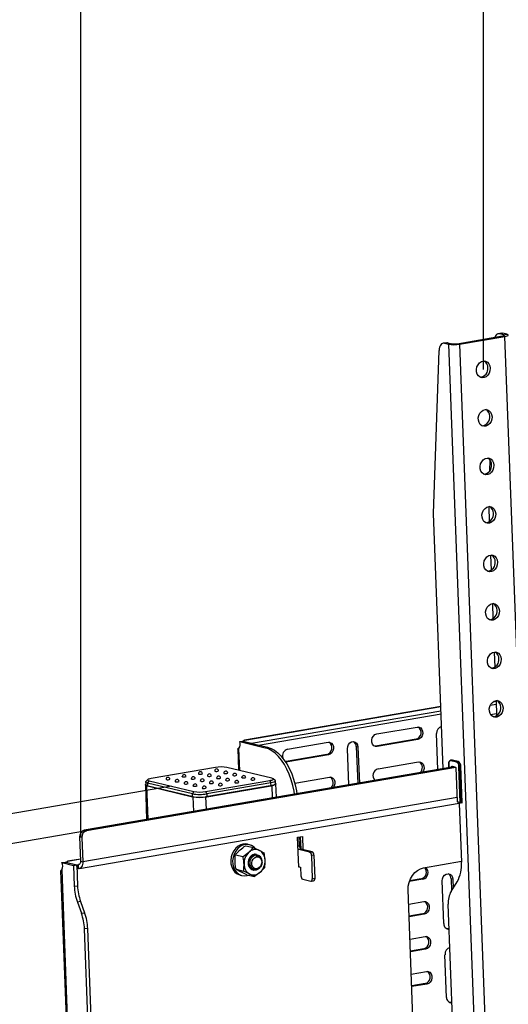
# Model space of a CAD drawing. Header units: millimetres. Extents: x -3222 to 6609, y -2907 to 878.
# Tile 6 of 25: x -2499 to -2252, y -139 to 359. Entities that reach past the tile are written whole.
import ezdxf

# ---------------------------------------------------------------- set-up
doc = ezdxf.new("R2010")
doc.units = ezdxf.units.MM

msp = doc.modelspace()

# ---------------------------------------------------------------- linework, layer by layer
for p, q in [((-2467.98, -54.64), (-2467.98, 699.66)), ((-2264.57, 181.74), (-2264.57, 582.99))]:
    msp.add_line(p, q)
at = {"color": 0, "linetype": 'Continuous', "lineweight": 25}
for p, q in [((-2255.43, 200.08), (-2257.07, 199.8)), ((-2254.77, 200.05), (-2256.4, 199.77)), ((-2254.36, 199.28), (-2256.4, 199.77)), ((-2252.72, 199.56), (-2254.77, 200.05)), ((-2254.36, 199.28), (-2252.72, 199.56)), ((-2254.36, 199.28), (-2254.34, 198.84)), ((-2283.28, 195.29), (-2284.91, 195.01)), ((-2282.61, 195.27), (-2284.25, 194.99)), ((-2284.25, 194.99), (-2282.21, 194.49)), ((-2282.61, 195.27), (-2280.57, 194.78)), ((-2280.57, 194.78), (-2282.21, 194.49)), ((-2282.21, 194.49), (-2258.91, -423.16)), ((-2277.79, 194.78), (-2254.85, 198.72)), ((-2277.79, 194.78), (-2276.64, 194.51)), ((-2276.64, 194.51), (-2253.71, 198.44)), ((-2276.64, 194.51), (-2253.34, -423.15)), ((-2254.85, 198.72), (-2253.71, 198.44)), ((-2230.41, -419.21), (-2253.71, 198.44)), ((-2289.76, 108.88), (-2286.93, 191.36)), ((-2261.33, 130.52), (-2261.15, 135.89)), ((-2261.86, 112.43), (-2261.58, 104.85)), ((-2284.89, -20), (-2289.76, 108.88)), ((-2260.94, 87.92), (-2260.65, 80.34)), ((-2260.01, 63.41), (-2259.73, 55.83)), ((-2259.09, 38.9), (-2258.8, 31.32)), ((-2286.08, 11.47), (-2385.31, -5.57)), ((-2385.14, -5.63), (-2286.08, 11.39)), ((-2261.1, 12.07), (-2258.1, 12.59)), ((-2259.66, 13.8), (-2258.15, 14.06)), ((-2258.16, 14.39), (-2257.88, 6.81)), ((-2381.67, -7.16), (-2286, 9.27)), ((-2378.25, -8.05), (-2285.94, 7.8)), ((-2260.97, 7.42), (-2257.92, 7.94)), ((-2318.48, -2.46), (-2298, 1.06)), ((-2287.51, -20.45), (-2288.19, -2.24)), ((-2387.66, -20.93), (-2388.08, -9.84)), ((-2387.65, -6.3), (-2386.42, -6.08)), ((-2387.65, -6.3), (-2374.82, -9.39)), ((-2386.42, -6.08), (-2373.59, -9.17)), ((-2386.1, -6.09), (-2381.67, -7.16)), ((-2386.1, -6.09), (-2386.1, -6.16)), ((-2381.67, -7.23), (-2381.67, -7.16)), ((-2374.82, -9.39), (-2373.59, -9.17)), ((-2363.53, -10.2), (-2343.05, -6.68)), ((-2327.92, -9.06), (-2328.78, -8.86)), ((-2328.78, -8.86), (-2328.08, -27.42)), ((-2327.92, -9.06), (-2327.23, -27.27)), ((-2319.1, -8.62), (-2319.54, -8.66)), ((-2298.62, -5.11), (-2319.1, -8.62)), ((-2318.24, -8.83), (-2319.1, -8.62)), ((-2297.76, -5.31), (-2318.24, -8.83)), ((-2297.76, -5.31), (-2298.62, -5.11)), ((-2388.6, -10.03), (-2388.2, -20.8)), ((-2343.67, -12.85), (-2364.15, -16.36)), ((-2342.81, -13.05), (-2363.29, -16.57)), ((-2342.81, -13.05), (-2343.67, -12.85)), ((-2332.55, -28.19), (-2333.24, -9.98)), ((-2279.57, -19.09), (-2466.2, -51.14)), ((-2278.53, -19.38), (-2465.06, -51.42)), ((-2399.97, -19.38), (-2432.41, -24.95)), ((-2371.46, -24.83), (-2394.13, -19.37)), ((-2364.15, -16.36), (-2364.59, -16.39)), ((-2363.29, -16.57), (-2364.15, -16.36)), ((-2317.81, -20.11), (-2297.34, -16.59)), ((-2282.15, -17.53), (-2282.14, -19.53)), ((-2282.12, -17.55), (-2282.1, -19.52)), ((-2280.52, -15.62), (-2281.18, -15.74)), ((-2278.15, -16.67), (-2281.04, -15.97)), ((-2280.23, -15.63), (-2280.89, -15.75)), ((-2280.89, -15.75), (-2277.99, -16.44)), ((-2280.56, -19.26), (-2280.56, -19.08)), ((-2280.34, -18.76), (-2278.68, -19.16)), ((-2279.86, -19.02), (-2280.28, -19.09)), ((-2280.28, -19.09), (-2280.28, -19.21)), ((-2277.34, -16.33), (-2280.23, -15.63)), ((-2280.23, -18.93), (-2278.56, -19.33)), ((-2280.23, -18.93), (-2280.23, -18.93)), ((-2277.28, -16.33), (-2280.18, -15.64)), ((-2278.47, -19.59), (-2277.83, -36.65)), ((-2278.44, -19.61), (-2277.79, -36.67)), ((-2277.34, -16.33), (-2277.99, -16.44)), ((-2276.25, -37.04), (-2276.93, -18.9)), ((-2276, -18.79), (-2276.65, -18.9)), ((-2276.65, -18.9), (-2275.96, -37.24)), ((-2275.31, -37.12), (-2276, -18.79)), ((-2275.22, -37.09), (-2275.91, -18.76)), ((-2359.84, -27.33), (-2342.39, -24.33)), ((-2422.06, -28.89), (-3032.46, -133.72)), ((-2435.34, -28.16), (-2434.68, -45.73)), ((-2435.16, -26.71), (-2435.11, -28.18)), ((-2434.12, -25.53), (-2435.07, -26.51)), ((-2411.16, -34.26), (-2434.51, -28.63)), ((-2433.87, -45.59), (-2434.51, -28.63)), ((-2434.23, -27.24), (-2433.44, -26.12)), ((-2411.55, -32.71), (-2434.23, -27.24)), ((-2434.23, -27.24), (-2434.17, -28.71)), ((-2434.17, -28.71), (-2411.5, -34.18)), ((-2433.44, -26.12), (-2410.77, -31.59)), ((-2404.93, -31.57), (-2372.49, -26)), ((-2371.34, -28.51), (-2404.75, -34.25)), ((-2371.88, -27.12), (-2404.32, -32.69)), ((-2404.26, -34.16), (-2371.83, -28.59)), ((-2372.49, -26), (-2371.88, -27.12)), ((-2371.83, -28.59), (-2371.88, -27.12)), ((-2371.1, -34.81), (-2371.34, -28.51)), ((-2369.77, -26.01), (-2370.79, -25.11)), ((-2369.61, -27.68), (-2369.66, -26.21)), ((-2369.12, -34.47), (-2369.37, -27.7)), ((-2277.91, -34.57), (-2466.94, -67.04)), ((-2410.77, -31.59), (-2411.55, -32.71)), ((-2411.5, -34.18), (-2411.55, -32.71)), ((-2410.88, -41.64), (-2411.16, -34.26)), ((-2404.93, -31.57), (-2404.32, -32.69)), ((-2404.52, -40.55), (-2404.75, -34.25)), ((-2404.32, -32.69), (-2404.26, -34.16)), ((-2468.55, -70.43), (-2276.79, -37.49)), ((-2277.79, -36.67), (-2276.25, -37.04)), ((-2277.68, -36.84), (-2276.02, -37.23)), ((-2276.8, -37.64), (-2275.68, -67.33)), ((-2276.32, -37.16), (-2276.6, -37.21)), ((-2276.28, -37.17), (-2276.53, -37.21)), ((-2275.67, -37.42), (-2276.53, -37.21)), ((-2275.31, -37.12), (-2275.96, -37.24)), ((-2275.68, -37.19), (-2275.67, -37.42)), ((-2465.01, -51.45), (-2916.67, -129.07)), ((-2467.4, -54.78), (-2468.55, -54.51)), ((-2468.55, -54.51), (-2468.09, -66.76)), ((-2466.2, -51.14), (-2465.06, -51.42)), ((-2358.42, -54.64), (-2355.96, -54.21)), ((-2357.84, -69.83), (-2358.42, -54.64)), ((-2357.53, -58.95), (-2357.7, -54.51)), ((-2357.09, -54.41), (-2356.86, -60.51)), ((-2355.96, -54.21), (-2355.71, -60.84)), ((-2467.4, -54.78), (-2466.94, -67.04)), ((-2384.63, -58.91), (-2380.78, -59.84)), ((-2382.82, -58.41), (-2383.73, -58.19)), ((-2358.25, -59.07), (-2357.53, -58.95)), ((-2389.82, -63.5), (-2385.96, -64.43)), ((-2385.96, -64.43), (-2383.04, -62.22)), ((-2380.78, -59.84), (-2377.71, -61.3)), ((-2379.43, -64.43), (-2378.46, -64.46)), ((-2356.62, -60.62), (-2357.85, -60.83)), ((-2352.35, -62.16), (-2357.85, -60.83)), ((-2351.12, -61.95), (-2356.62, -60.62)), ((-2352.35, -62.16), (-2351.12, -61.95)), ((-2350.21, -63.63), (-2351.44, -63.84)), ((-2351.44, -63.84), (-2350.99, -75.6)), ((-2350.21, -63.63), (-2349.77, -75.39)), ((-2477.47, -67.46), (-2475.83, -67.18)), ((-2477.47, -67.46), (-2471.61, -68.87)), ((-2475.83, -67.18), (-2469.98, -68.59)), ((-2475.45, -67.23), (-2469.89, -68.57)), ((-2475.45, -67.23), (-2475.45, -67.27)), ((-2468.13, -65.7), (-2474.62, -66.82)), ((-2468.12, -65.81), (-2474.56, -66.92)), ((-2471.61, -68.87), (-2469.98, -68.59)), ((-2471.61, -68.87), (-2471.22, -79.45)), ((-2469.98, -68.59), (-2469.58, -79.17)), ((-2469.89, -68.57), (-2469.16, -68.45)), ((-2469.82, -70.53), (-2469.89, -68.57)), ((-2468.65, -68.36), (-2469.16, -68.45)), ((-2469.08, -70.41), (-2469.16, -68.45)), ((-2468.09, -66.76), (-2466.94, -67.04)), ((-2357.85, -69.58), (-2356.89, -69.81)), ((-2294.77, -70.1), (-2275.7, -66.82)), ((-2478.12, -71.59), (-2471.81, -238.92)), ((-2471.05, -240.3), (-2477.43, -71.04)), ((-2469.9, -70.51), (-2469.82, -70.53)), ((-2469.82, -70.53), (-2469.08, -70.41)), ((-2389.54, -70.86), (-2385.68, -71.79)), ((-2387.48, -73.74), (-2386.56, -73.97)), ((-2384.08, -73.63), (-2387.14, -72.16)), ((-2384.08, -73.63), (-2380.22, -74.56)), ((-2380.22, -74.56), (-2382.62, -73.25)), ((-2380.85, -71.23), (-2380.76, -71.25)), ((-2375.04, -69.96), (-2377.3, -72.34)), ((-2357.23, -69.73), (-2357.84, -69.83)), ((-2356.89, -69.81), (-2356.72, -74.22)), ((-2471.22, -79.45), (-2469.58, -79.17)), ((-2355.81, -75.9), (-2351.8, -76.87)), ((-2351.6, -76.87), (-2350.37, -76.66)), ((-2350.99, -75.6), (-2349.77, -75.39)), ((-2295.1, -75.9), (-2302, -77.09)), ((-2295.96, -75.7), (-2301.87, -76.71)), ((-2295.1, -75.9), (-2295.96, -75.7)), ((-2284.57, -98.32), (-2285.38, -76.75)), ((-2280.06, -75.84), (-2280.92, -75.63)), ((-2280.92, -75.63), (-2280.69, -81.66)), ((-2280.9, -81.99), (-2277.8, -77.12)), ((-2280.06, -75.84), (-2279.89, -80.4)), ((-2299.26, -169.55), (-2302.59, -81.31)), ((-2468.04, -87.11), (-2469.68, -87.4)), ((-2469.68, -87.4), (-2467.63, -93.06)), ((-2468.04, -87.11), (-2465.99, -92.77)), ((-2302.32, -88.49), (-2294.68, -87.18)), ((-2279.56, -161.47), (-2282.31, -88.52)), ((-2467.63, -93.06), (-2465.99, -92.77)), ((-2295.29, -93.34), (-2302.09, -94.51)), ((-2294.43, -93.55), (-2302.08, -94.86)), ((-2294.43, -93.55), (-2295.29, -93.34)), ((-2464.45, -100.72), (-2466.09, -101)), ((-2461.78, -215.31), (-2466.09, -101)), ((-2460.14, -215.03), (-2464.45, -100.72)), ((-2301.65, -106.14), (-2294.01, -104.83)), ((-2294.63, -110.99), (-2301.43, -112.16)), ((-2293.77, -111.2), (-2301.41, -112.51)), ((-2293.77, -111.2), (-2294.63, -110.99)), ((-2283.16, -135.57), (-2283.98, -114.01)), ((-2300.99, -123.79), (-2293.34, -122.47)), ((-2293.96, -128.64), (-2300.76, -129.81)), ((-2293.1, -128.85), (-2300.75, -130.16)), ((-2293.1, -128.85), (-2293.96, -128.64))]:
    msp.add_line(p, q, dxfattribs=at)
at = {"color": 0, "linetype": 'Continuous', "lineweight": 25, "flags": 128}
for points in [[(-2255.43, 200.08), (-2255.28, 200.1), (-2254.77, 200.05)], [(-2254.85, 198.72), (-2254.55, 198.78), (-2254.31, 198.85), (-2254.13, 198.92), (-2254.03, 199), (-2254, 199.08), (-2254.04, 199.15), (-2254.17, 199.22), (-2254.36, 199.28)], [(-2253.71, 198.44), (-2253.11, 198.56), (-2252.63, 198.7), (-2252.27, 198.85), (-2252.06, 199), (-2252, 199.16), (-2252.09, 199.3), (-2252.34, 199.44), (-2252.72, 199.56)], [(-2284.25, 194.99), (-2284.77, 195.03), (-2285.26, 194.91), (-2285.71, 194.64), (-2286.1, 194.21), (-2286.43, 193.65), (-2286.69, 192.98), (-2286.86, 192.2), (-2286.93, 191.36)], [(-2283.28, 195.29), (-2283.13, 195.31), (-2282.61, 195.27)], [(-2261.14, 182.37), (-2261.25, 181.11), (-2261.65, 179.92), (-2262.33, 178.88), (-2263.2, 178.11), (-2264.2, 177.66), (-2265.24, 177.57), (-2266.22, 177.86), (-2267.06, 178.5), (-2267.69, 179.42), (-2268.04, 180.56), (-2268.08, 181.8), (-2267.82, 183.04), (-2267.28, 184.16), (-2266.5, 185.08), (-2265.55, 185.7), (-2264.52, 185.97), (-2263.49, 185.87), (-2262.57, 185.4), (-2261.83, 184.61), (-2261.34, 183.57), (-2261.14, 182.37)], [(-2260.21, 157.86), (-2260.32, 156.6), (-2260.73, 155.41), (-2261.4, 154.37), (-2262.28, 153.6), (-2263.28, 153.15), (-2264.32, 153.06), (-2265.3, 153.35), (-2266.14, 153.99), (-2266.76, 154.91), (-2267.11, 156.05), (-2267.16, 157.29), (-2266.9, 158.53), (-2266.35, 159.65), (-2265.57, 160.57), (-2264.62, 161.19), (-2263.59, 161.46), (-2262.57, 161.36), (-2261.65, 160.89), (-2260.91, 160.1), (-2260.41, 159.06), (-2260.21, 157.86)], [(-2259.29, 133.35), (-2259.4, 132.09), (-2259.8, 130.9), (-2260.48, 129.86), (-2261.35, 129.09), (-2262.35, 128.64), (-2263.39, 128.55), (-2264.37, 128.84), (-2265.21, 129.48), (-2265.84, 130.4), (-2266.19, 131.54), (-2266.24, 132.78), (-2265.97, 134.02), (-2265.43, 135.14), (-2264.65, 136.06), (-2263.7, 136.68), (-2262.67, 136.95), (-2261.64, 136.85), (-2260.72, 136.38), (-2259.98, 135.59), (-2259.49, 134.55), (-2259.29, 133.35)], [(-2258.36, 108.84), (-2258.47, 107.58), (-2258.88, 106.39), (-2259.55, 105.35), (-2260.43, 104.58), (-2261.43, 104.13), (-2262.47, 104.04), (-2263.45, 104.33), (-2264.29, 104.97), (-2264.91, 105.89), (-2265.26, 107.03), (-2265.31, 108.27), (-2265.05, 109.51), (-2264.5, 110.63), (-2263.72, 111.55), (-2262.77, 112.17), (-2261.74, 112.44), (-2260.72, 112.34), (-2259.8, 111.87), (-2259.06, 111.08), (-2258.57, 110.04), (-2258.36, 108.84)], [(-2257.44, 84.33), (-2257.55, 83.07), (-2257.96, 81.88), (-2258.63, 80.84), (-2259.5, 80.07), (-2260.5, 79.62), (-2261.54, 79.53), (-2262.53, 79.82), (-2263.37, 80.46), (-2263.99, 81.38), (-2264.34, 82.52), (-2264.39, 83.76), (-2264.13, 85), (-2263.58, 86.12), (-2262.8, 87.04), (-2261.85, 87.66), (-2260.82, 87.93), (-2259.8, 87.83), (-2258.87, 87.36), (-2258.13, 86.57), (-2257.64, 85.53), (-2257.44, 84.33)], [(-2256.52, 59.82), (-2256.62, 58.56), (-2257.03, 57.37), (-2257.7, 56.33), (-2258.58, 55.56), (-2259.58, 55.11), (-2260.62, 55.02), (-2261.6, 55.31), (-2262.44, 55.95), (-2263.06, 56.87), (-2263.41, 58.01), (-2263.46, 59.25), (-2263.2, 60.49), (-2262.65, 61.61), (-2261.87, 62.53), (-2260.92, 63.15), (-2259.89, 63.42), (-2258.87, 63.32), (-2257.95, 62.85), (-2257.21, 62.06), (-2256.72, 61.02), (-2256.52, 59.82)], [(-2255.59, 35.31), (-2255.7, 34.05), (-2256.11, 32.86), (-2256.78, 31.82), (-2257.65, 31.05), (-2258.65, 30.6), (-2259.69, 30.51), (-2260.68, 30.8), (-2261.52, 31.44), (-2262.14, 32.36), (-2262.49, 33.5), (-2262.54, 34.74), (-2262.28, 35.98), (-2261.73, 37.1), (-2260.95, 38.02), (-2260, 38.64), (-2258.97, 38.91), (-2257.95, 38.81), (-2257.02, 38.34), (-2256.28, 37.55), (-2255.79, 36.51), (-2255.59, 35.31)], [(-2254.67, 10.8), (-2254.77, 9.54), (-2255.18, 8.35), (-2255.85, 7.31), (-2256.73, 6.54), (-2257.73, 6.09), (-2258.77, 6), (-2259.75, 6.29), (-2260.59, 6.93), (-2261.22, 7.85), (-2261.57, 8.99), (-2261.61, 10.23), (-2261.35, 11.47), (-2260.81, 12.59), (-2260.02, 13.51), (-2259.08, 14.13), (-2258.04, 14.4), (-2257.02, 14.3), (-2256.1, 13.83), (-2255.36, 13.04), (-2254.87, 12), (-2254.67, 10.8)], [(-2298, 1.06), (-2297.09, 1.02), (-2296.26, 0.61), (-2295.64, -0.14), (-2295.28, -1.12), (-2295.24, -2.23), (-2295.52, -3.33), (-2296.08, -4.28), (-2296.86, -4.97), (-2297.76, -5.31)], [(-2318.24, -8.83), (-2319.16, -8.8), (-2319.98, -8.38), (-2320.6, -7.63), (-2320.96, -6.65), (-2321, -5.54), (-2320.73, -4.45), (-2320.16, -3.5), (-2319.38, -2.81), (-2318.48, -2.46)], [(-2385.14, -5.63), (-2385.16, -5.69), (-2385.2, -5.75), (-2385.28, -5.81), (-2385.39, -5.87), (-2385.53, -5.93), (-2385.69, -5.99), (-2385.89, -6.04), (-2386.1, -6.09)], [(-2359.98, -32.9), (-2360.22, -31.38), (-2360.84, -28.43), (-2361.65, -25.56), (-2362.64, -22.81), (-2363.8, -20.22), (-2365.1, -17.84), (-2366.53, -15.68), (-2368.07, -13.8), (-2369.69, -12.2), (-2371.37, -10.92), (-2373.09, -9.98), (-2374.82, -9.39)], [(-2373.59, -9.17), (-2371.86, -9.77), (-2370.14, -10.71), (-2368.46, -11.99), (-2366.84, -13.58), (-2365.3, -15.47), (-2363.87, -17.62), (-2362.57, -20.01), (-2361.42, -22.6), (-2360.43, -25.35), (-2359.61, -28.22), (-2358.99, -31.17), (-2358.75, -32.69)], [(-2343.05, -6.68), (-2342.13, -6.72), (-2341.31, -7.13), (-2340.69, -7.88), (-2340.33, -8.86), (-2340.29, -9.97), (-2340.57, -11.06), (-2341.13, -12.01), (-2341.91, -12.7), (-2342.81, -13.05)], [(-2333.24, -9.98), (-2333.12, -8.86), (-2332.7, -7.82), (-2332.01, -6.99), (-2331.16, -6.46), (-2330.24, -6.3), (-2329.35, -6.53), (-2328.62, -7.12), (-2328.12, -8), (-2327.92, -9.06)], [(-2363.29, -16.57), (-2364.21, -16.53), (-2364.69, -16.34)], [(-2297.34, -16.59), (-2296.42, -16.63), (-2295.6, -17.04), (-2294.97, -17.79), (-2294.62, -18.77), (-2294.58, -19.88), (-2294.85, -20.97), (-2295.31, -21.79)], [(-2282.07, -17.49), (-2282.1, -17.49), (-2282.12, -17.5), (-2282.14, -17.51), (-2282.15, -17.52), (-2282.15, -17.53)], [(-2282.15, -17.53), (-2282.15, -17.53), (-2282.15, -17.54), (-2282.13, -17.55), (-2282.12, -17.55)], [(-2281.04, -15.97), (-2281.26, -15.95), (-2281.46, -16.01), (-2281.65, -16.13), (-2281.81, -16.32), (-2281.94, -16.57), (-2282.04, -16.86), (-2282.1, -17.19), (-2282.12, -17.55)], [(-2282.07, -17.49), (-2282.05, -17.09), (-2281.98, -16.72), (-2281.88, -16.4), (-2281.73, -16.13), (-2281.55, -15.92), (-2281.35, -15.79), (-2281.12, -15.73), (-2280.89, -15.75)], [(-2280.56, -19.08), (-2280.56, -19.01), (-2280.54, -18.94), (-2280.52, -18.88), (-2280.5, -18.83), (-2280.47, -18.79), (-2280.43, -18.77), (-2280.39, -18.76), (-2280.34, -18.76)], [(-2280.23, -15.63), (-2280.47, -15.62), (-2280.52, -15.62)], [(-2280.23, -15.63), (-2280.2, -15.63), (-2280.18, -15.64)], [(-2278.44, -19.61), (-2278.46, -19.6), (-2278.47, -19.6), (-2278.47, -19.59), (-2278.47, -19.59)], [(-2277.34, -16.33), (-2277.31, -16.33), (-2277.28, -16.33)], [(-2276, -18.79), (-2275.97, -18.79), (-2275.94, -18.78), (-2275.93, -18.77), (-2275.92, -18.76), (-2275.91, -18.76)], [(-2416.53, -24.12), (-2416.68, -24.05), (-2416.71, -24.01)], [(-2408.33, -22.71), (-2408.49, -22.64), (-2408.51, -22.61)], [(-2403.75, -23.81), (-2403.91, -23.75), (-2403.93, -23.71)], [(-2400.14, -21.3), (-2400.3, -21.24), (-2400.32, -21.2)], [(-2399.17, -24.92), (-2399.33, -24.85), (-2399.35, -24.81)], [(-2395.56, -22.41), (-2395.72, -22.34), (-2395.74, -22.3)], [(-2390.98, -23.51), (-2391.14, -23.44), (-2391.16, -23.41)], [(-2386.4, -24.61), (-2386.56, -24.55), (-2386.58, -24.51)], [(-2372.49, -26), (-2371.87, -25.88), (-2371.36, -25.73), (-2370.99, -25.58), (-2370.76, -25.42), (-2370.7, -25.25), (-2370.8, -25.1), (-2371.05, -24.96), (-2371.46, -24.83)], [(-2342.39, -24.33), (-2341.47, -24.36), (-2340.65, -24.78), (-2340.02, -25.52), (-2339.67, -26.51), (-2339.62, -27.62), (-2339.9, -28.71), (-2340.36, -29.53)], [(-2434.51, -28.63), (-2434.96, -28.5), (-2435.23, -28.34), (-2435.34, -28.17), (-2435.27, -27.99), (-2435.12, -27.87)], [(-2434.23, -27.24), (-2434.72, -27.09), (-2435.04, -26.91), (-2435.16, -26.72), (-2435.08, -26.52), (-2435.07, -26.51)], [(-2434.17, -28.71), (-2434.67, -28.56), (-2434.99, -28.38), (-2435.11, -28.19), (-2435.11, -28.18)], [(-2432.41, -24.95), (-2433.03, -25.08), (-2433.54, -25.22), (-2433.91, -25.38), (-2434.14, -25.54), (-2434.2, -25.7), (-2434.1, -25.86), (-2433.85, -26), (-2433.44, -26.12)], [(-2424.72, -25.52), (-2424.87, -25.46), (-2424.9, -25.42)], [(-2420.14, -26.63), (-2420.29, -26.56), (-2420.32, -26.52)], [(-2415.56, -27.73), (-2415.71, -27.67), (-2415.74, -27.63)], [(-2411.94, -25.22), (-2412.1, -25.16), (-2412.13, -25.12)], [(-2410.98, -28.83), (-2411.13, -28.77), (-2411.16, -28.73)], [(-2407.36, -26.32), (-2407.52, -26.26), (-2407.55, -26.22)], [(-2406.4, -29.94), (-2406.55, -29.87), (-2406.58, -29.83)], [(-2402.78, -27.43), (-2402.94, -27.36), (-2402.96, -27.32)], [(-2398.2, -28.53), (-2398.36, -28.47), (-2398.38, -28.43)], [(-2394.59, -26.02), (-2394.75, -25.96), (-2394.77, -25.92)], [(-2390.01, -27.12), (-2390.17, -27.06), (-2390.19, -27.02)], [(-2381.82, -25.72), (-2381.98, -25.65), (-2382, -25.61)], [(-2369.77, -26.01), (-2369.67, -26.19), (-2369.74, -26.39), (-2370.02, -26.59), (-2370.48, -26.79), (-2371.11, -26.96), (-2371.88, -27.12)], [(-2369.62, -27.43), (-2369.48, -27.52), (-2369.37, -27.69), (-2369.44, -27.86), (-2369.69, -28.04), (-2370.09, -28.21), (-2370.65, -28.37), (-2371.34, -28.51)], [(-2277.79, -36.67), (-2277.81, -36.66), (-2277.82, -36.66), (-2277.83, -36.65), (-2277.83, -36.65)], [(-2276.53, -37.21), (-2276.59, -37.21), (-2276.64, -37.22), (-2276.69, -37.26), (-2276.73, -37.31), (-2276.76, -37.37), (-2276.78, -37.45), (-2276.8, -37.54), (-2276.8, -37.64)], [(-2388.38, -59.15), (-2389.59, -60.17), (-2390.62, -61.47), (-2391.41, -62.98), (-2391.93, -64.63), (-2392.16, -66.34), (-2392.07, -68.03), (-2391.69, -69.63), (-2391.02, -71.05), (-2390.1, -72.24), (-2388.97, -73.13), (-2387.68, -73.69), (-2387.48, -73.74)], [(-2387.47, -59.37), (-2388.68, -60.4), (-2389.7, -61.69), (-2390.5, -63.2), (-2391.02, -64.85), (-2391.24, -66.56), (-2391.16, -68.25), (-2390.77, -69.85), (-2390.11, -71.27), (-2389.18, -72.46), (-2388.05, -73.35), (-2386.76, -73.91), (-2385.38, -74.11), (-2383.96, -73.94), (-2383.44, -73.78)], [(-2379.24, -63.39), (-2380.07, -63.32), (-2381.04, -63.58), (-2381.93, -64.16), (-2382.67, -65.02), (-2383.18, -66.08), (-2383.43, -67.25), (-2383.38, -68.42), (-2383.05, -69.49), (-2382.47, -70.36), (-2381.68, -70.96), (-2381.22, -71.13)], [(-2376.57, -67.41), (-2376.77, -68.46), (-2377.25, -69.39), (-2377.95, -70.1), (-2378.78, -70.5), (-2379.65, -70.55), (-2380.45, -70.23), (-2381.09, -69.58), (-2381.48, -68.69), (-2381.59, -67.66), (-2381.39, -66.62), (-2380.91, -65.69), (-2380.21, -64.98), (-2379.38, -64.58), (-2378.51, -64.53), (-2377.7, -64.85), (-2377.07, -65.5), (-2376.68, -66.39), (-2376.57, -67.41)], [(-2468.09, -66.76), (-2468.09, -67.14), (-2468.15, -67.49), (-2468.24, -67.8), (-2468.37, -68.07), (-2468.53, -68.27), (-2468.73, -68.4), (-2468.94, -68.46), (-2469.16, -68.45)], [(-2466.94, -67.04), (-2466.96, -67.79), (-2467.06, -68.5), (-2467.25, -69.12), (-2467.51, -69.65), (-2467.84, -70.05), (-2468.22, -70.32), (-2468.64, -70.44), (-2469.08, -70.41)], [(-2302.59, -81.31), (-2302.51, -79.37), (-2302.11, -77.45), (-2301.42, -75.63), (-2300.45, -73.97), (-2299.26, -72.53), (-2297.88, -71.39), (-2296.36, -70.56), (-2294.77, -70.1)], [(-2285.38, -76.75), (-2285.26, -75.63), (-2284.84, -74.6), (-2284.16, -73.76), (-2283.3, -73.23), (-2282.38, -73.08), (-2281.49, -73.31), (-2280.76, -73.9), (-2280.26, -74.77), (-2280.06, -75.84)], [(-2351.8, -76.87), (-2351.63, -76.88), (-2351.47, -76.83), (-2351.33, -76.73), (-2351.21, -76.58), (-2351.11, -76.38), (-2351.04, -76.15), (-2351, -75.88), (-2350.99, -75.6)], [(-2349.77, -75.39), (-2349.77, -75.67), (-2349.81, -75.94), (-2349.88, -76.17), (-2349.98, -76.37), (-2350.1, -76.52), (-2350.24, -76.62), (-2350.37, -76.66)], [(-2294.68, -87.18), (-2293.76, -87.21), (-2292.94, -87.63), (-2292.31, -88.38), (-2291.95, -89.36), (-2291.91, -90.47), (-2292.19, -91.56), (-2292.75, -92.51), (-2293.53, -93.2), (-2294.43, -93.55)], [(-2281.86, -100.56), (-2282.19, -100.71), (-2283.09, -100.87)], [(-2294.01, -104.83), (-2293.09, -104.86), (-2292.27, -105.28), (-2291.64, -106.02), (-2291.29, -107.01), (-2291.25, -108.11), (-2291.52, -109.21), (-2292.09, -110.16), (-2292.87, -110.85), (-2293.77, -111.2)], [(-2293.34, -122.47), (-2292.43, -122.51), (-2291.6, -122.92), (-2290.98, -123.67), (-2290.62, -124.66), (-2290.58, -125.76), (-2290.86, -126.86), (-2291.42, -127.81), (-2292.2, -128.5), (-2293.1, -128.85)], [(-2280.45, -137.82), (-2280.78, -137.97), (-2281.68, -138.13)]]:
    msp.add_lwpolyline(points, dxfattribs=at)
at = {"color": 0, "linetype": 'Continuous', "lineweight": 25}
for centre, radius, start, end in [((-2256.63, 197.63), 2.16, 83.9822, 168.6067), ((-2279.46, 210.64), 16.38, 260.3289, 279.8972), ((-2279.19, 202.85), 8.19, 260.3289, 279.8972), ((-2265.99, 182.72), 3.71, 358.736, 61.3268), ((-2266.59, 182.15), 4.33, 275.5244, 6.5185), ((-2265.06, 158.21), 3.71, 358.736, 61.3268), ((-2265.66, 157.64), 4.33, 275.5244, 6.5185), ((-2264.14, 133.7), 3.71, 358.736, 61.3268), ((-2264.74, 133.13), 4.33, 275.5244, 6.5185), ((-2263.22, 109.19), 3.71, 358.736, 61.3268), ((-2263.82, 108.62), 4.33, 275.5244, 6.5185), ((-2262.89, 84.11), 4.33, 275.5244, 6.5185), ((-2262.29, 84.68), 3.71, 358.736, 61.3268), ((-2261.97, 59.6), 4.33, 275.5244, 6.5185), ((-2261.37, 60.17), 3.71, 358.736, 61.3268), ((-2261.04, 35.09), 4.33, 275.5244, 6.5185), ((-2260.44, 35.66), 3.71, 358.736, 61.3268), ((-2260.12, 10.58), 4.33, 275.5244, 6.5185), ((-2259.52, 11.15), 3.71, 358.736, 61.3268), ((-2299.47, -1.77), 3.44, 284.2724, 56.3234), ((-2284.8, -1.9), 3.41, 105.3572, 185.7907), ((-2391.21, -7.66), 3.82, 325.1187, 20.9523), ((-2344.52, -9.51), 3.44, 284.2724, 56.3234), ((-2331.56, -8.77), 2.79, 358.1264, 62.1305), ((-2362.55, -13.61), 3.55, 106.022, 196.4017), ((-2397.02, -36.32), 17.2, 80.3289, 99.8972), ((-2298.87, -19.42), 3.48, 312.1591, 55.423), ((-2280.83, -15.95), 0.214, 105.3303, 184.8694), ((-2280.4, -18.42), 0.679, 256.1627, 279.8586), ((-2280.18, -18.77), 0.165, 177.034, 251.171), ((-2280.12, -19.07), 0.161, 124.1054, 188.1363), ((-2278.91, -19.58), 0.471, 355.8386, 61.3426), ((-2278.51, -19.17), 0.165, 177.0648, 250.7028), ((-2277.94, -16.65), 0.214, 105.3303, 184.8694), ((-2279.28, -18.73), 2.35, 355.8386, 61.3426), ((-2279.24, -18.72), 2.59, 355.8386, 61.3426), ((-2278.58, -18.6), 2.59, 355.8386, 61.3426), ((-2276.79, -18.1), 0.819, 260.3289, 279.8972), ((-2423.9, -25.38), 1, 2.1601, 182.1601), ((-2415.71, -23.97), 1, 2.1601, 182.1601), ((-2415.85, -21.61), 2.6, 255.0057, 296.1992), ((-2411.13, -25.08), 1, 2.1601, 182.1601), ((-2407.52, -22.57), 1, 2.1601, 182.1601), ((-2407.66, -20.2), 2.6, 255.0057, 296.1992), ((-2402.94, -23.67), 1, 2.1601, 182.1601), ((-2403.08, -21.3), 2.6, 255.0057, 296.1992), ((-2399.32, -21.16), 1, 2.1601, 182.1601), ((-2399.47, -18.79), 2.6, 255.0057, 296.1992), ((-2398.36, -24.77), 1, 2.1601, 182.1601), ((-2398.5, -22.41), 2.6, 255.0057, 296.1992), ((-2394.74, -22.26), 1, 2.1601, 182.1601), ((-2394.89, -19.9), 2.6, 255.0057, 296.1992), ((-2393.78, -25.88), 1, 2.1601, 182.1601), ((-2390.16, -23.37), 1, 2.1601, 182.1601), ((-2390.31, -21), 2.6, 255.0057, 296.1992), ((-2385.58, -24.47), 1, 2.1601, 182.1601), ((-2385.73, -22.1), 2.6, 255.0057, 296.1992), ((-2381, -25.57), 1, 2.1601, 182.1601), ((-2343.92, -27.16), 3.48, 312.1591, 55.423), ((-2316.89, -23.5), 3.51, 105.2278, 223.8908), ((-2424.04, -23.01), 2.6, 255.0057, 296.1992), ((-2419.32, -26.48), 1, 2.1601, 182.1601), ((-2419.46, -24.12), 2.6, 255.0057, 296.1992), ((-2414.74, -27.59), 1, 2.1601, 182.1601), ((-2414.88, -25.22), 2.6, 255.0057, 296.1992), ((-2411.27, -22.71), 2.6, 255.0057, 296.1992), ((-2410.16, -28.69), 1, 2.1601, 182.1601), ((-2410.3, -26.32), 2.6, 255.0057, 296.1992), ((-2406.55, -26.18), 1, 2.1601, 182.1601), ((-2406.69, -23.81), 2.6, 255.0057, 296.1992), ((-2405.58, -29.8), 1, 2.1601, 182.1601), ((-2405.72, -27.43), 2.6, 255.0057, 296.1992), ((-2401.97, -27.28), 1, 2.1601, 182.1601), ((-2402.11, -24.92), 2.6, 255.0057, 296.1992), ((-2397.39, -28.39), 1, 2.1601, 182.1601), ((-2397.53, -26.02), 2.6, 255.0057, 296.1992), ((-2393.92, -23.51), 2.6, 255.0057, 296.1992), ((-2389.19, -26.98), 1, 2.1601, 182.1601), ((-2389.34, -24.61), 2.6, 255.0057, 296.1992), ((-2381.15, -23.21), 2.6, 255.0057, 296.1992), ((-2371.76, -25.61), 2.98, 268.6361, 316.0999), ((-2407.98, -11.72), 21.29, 260.3289, 279.8972), ((-2407.92, -13.19), 21.29, 260.3289, 279.8972), ((-2407.99, -15.69), 18.83, 260.3289, 279.8972), ((-2407.88, -14.63), 17.2, 260.3289, 279.8972), ((-2277.63, -36.64), 0.2, 182.1601, 256.4543), ((-2277.63, -36.68), 0.164, 176.8931, 253.3479), ((-2275.3, -37.01), 0.115, 268.6361, 316.0999), ((-2465.36, -54.23), 3.21, 105.3303, 184.8694), ((-2464.21, -54.51), 3.21, 105.3303, 184.8694), ((-2384.99, -63.83), 5.78, 77.3919, 125.9021), ((-2384.15, -63.85), 5.58, 43.4939, 126.51), ((-2355.77, -59.07), 1.77, 175.8386, 241.3426), ((-2377.81, -67.86), 7.69, 132.8474, 182.5062), ((-2379.72, -65.6), 4.74, 65.0178, 134.4737), ((-2380.61, -66.29), 5.76, 359.242, 59.8671), ((-2380.38, -66.96), 4.05, 356.0002, 38.0136), ((-2357.62, -60.05), 0.816, 225.6675, 253.7622), ((-2353.2, -63.71), 1.77, 355.8386, 61.3426), ((-2351.97, -63.5), 1.77, 355.8386, 61.3426), ((-2481.64, -69.29), 4.55, 337.3945, 23.6816), ((-2475.81, -64.83), 2.43, 278.4555, 300.8556), ((-2379.73, -68.27), 5.76, 179.242, 239.8671), ((-2382.53, -66.7), 7.69, 312.8474, 2.5062), ((-2293.09, -68.68), 17.46, 331.0925, 4.4426), ((-2380.62, -68.96), 4.74, 245.0178, 314.4737), ((-2354.96, -74.35), 1.77, 175.8386, 241.3426), ((-2296.9, -72.3), 3.53, 285.395, 40.4848), ((-2296, -72.53), 3.49, 284.9957, 48.493), ((-2283.7, -75.54), 2.79, 358.1264, 62.1305), ((-2444.71, -78.44), 26.53, 182.1915, 199.7309), ((-2443.07, -78.16), 26.53, 182.1915, 199.7309), ((-2270.71, -87.62), 11.64, 151.0925, 184.4426), ((-2296.14, -90.01), 3.44, 284.2724, 56.3234), ((-2492.6, -102.01), 26.53, 2.1915, 19.7309), ((-2490.96, -101.73), 26.53, 2.1915, 19.7309), ((-2282.02, -98.5), 2.56, 175.8596, 274.0113), ((-2295.48, -107.66), 3.44, 284.2724, 56.3234), ((-2280.58, -113.66), 3.41, 105.3572, 185.7907), ((-2294.81, -125.3), 3.44, 284.2724, 56.3234), ((-2280.61, -135.76), 2.56, 175.8596, 274.0113)]:
    msp.add_arc(centre, radius, start, end, dxfattribs=at)
msp.add_ellipse((-2276.08, -37.01), major_axis=(-0.167, 0.204), ratio=0.577639, start_param=1.254187, end_param=2.824984, dxfattribs=at)
for points, knots in [([(-2388.08, -9.84), (-2388.17, -9.9), (-2388.36, -10.01), (-2388.53, -10.06), (-2388.62, -10.06), (-2388.6, -10.03), (-2388.6, -10.03)], [0, 0, 0, 0, 0.310967, 0.631916, 0.959372, 1, 1, 1, 1]), ([(-2388.56, -9.95), (-2388.51, -9.9), (-2388.41, -9.81), (-2388.13, -9.59), (-2387.88, -9.41), (-2387.76, -9.32)], [0, 0, 0, 0, 0.342319, 0.68139, 1, 1, 1, 1]), ([(-2385.79, -6), (-2385.75, -5.93), (-2385.62, -5.75), (-2385.43, -5.61), (-2385.25, -5.55), (-2385.18, -5.6), (-2385.14, -5.63)], [0, 0, 0, 0, 0.172702, 0.455306, 0.731794, 1, 1, 1, 1]), ([(-2278.57, -19.33), (-2278.57, -19.33), (-2278.57, -19.33), (-2278.56, -19.34), (-2278.53, -19.37), (-2278.51, -19.42), (-2278.48, -19.49), (-2278.47, -19.55), (-2278.47, -19.58), (-2278.47, -19.59)], [0, 0, 0, 0, 0.049518, 0.209724, 0.372835, 0.547924, 0.742811, 0.948214, 1, 1, 1, 1]), ([(-2387.56, -61.13), (-2387.5, -61.07), (-2386.62, -60.3), (-2385.59, -59.58), (-2384.63, -58.91)], [0, 0, 0, 0, 0.070215, 1, 1, 1, 1]), ([(-2390.01, -67.1), (-2390.02, -66.77), (-2390.05, -65.53), (-2389.92, -64.36), (-2389.82, -63.5)], [0, 0, 0, 0, 0.268634, 1, 1, 1, 1]), ([(-2389.82, -63.5), (-2389.49, -63.11), (-2388.83, -62.31), (-2387.99, -61.52), (-2387.56, -61.13)], [0, 0, 0, 0, 0.495458, 1, 1, 1, 1]), ([(-2385.49, -68.19), (-2385.51, -67.86), (-2385.57, -66.61), (-2385.8, -65.35), (-2385.96, -64.43)], [0, 0, 0, 0, 0.268634, 1, 1, 1, 1]), ([(-2379.34, -63.39), (-2379.38, -63.37), (-2379.85, -63.13), (-2381.01, -63.42), (-2382.38, -64.43), (-2383.29, -66.2), (-2383.42, -68.05), (-2382.94, -69.59), (-2382.1, -70.75), (-2381.26, -71.03), (-2380.83, -71.17)], [0, 0, 0, 0, 0.011728, 0.16358, 0.321041, 0.472858, 0.630131, 0.750549, 0.8722, 1, 1, 1, 1]), ([(-2376.34, -67.25), (-2376.47, -67.91), (-2376.73, -69.22), (-2377.97, -70.66), (-2379.36, -71.34), (-2380.8, -71.37), (-2382.16, -70.65), (-2383.1, -69.18), (-2383.37, -67.29), (-2382.88, -65.38), (-2381.8, -63.98), (-2380.54, -63.35), (-2379.5, -63.21), (-2379.01, -63.52), (-2378.86, -63.62)], [0, 0, 0, 0, 0.09817, 0.195731, 0.274118, 0.349613, 0.442924, 0.533389, 0.625998, 0.721082, 0.816321, 0.892527, 0.965931, 1, 1, 1, 1]), ([(-2383.04, -62.22), (-2382.98, -62.16), (-2382.11, -61.38), (-2381.42, -60.58), (-2380.78, -59.84)], [0, 0, 0, 0, 0.070215, 1, 1, 1, 1]), ([(-2382.86, -66.51), (-2382.82, -66.27), (-2382.69, -65.55), (-2381.96, -64.66), (-2381.18, -64.06), (-2380.74, -64.09), (-2380.69, -64.09)], [0, 0, 0, 0, 0.187657, 0.560183, 0.94084, 1, 1, 1, 1]), ([(-2377.5, -64.89), (-2377.29, -65.1), (-2376.87, -65.52), (-2376.54, -66.48), (-2376.47, -67.55), (-2376.71, -68.65), (-2377.25, -69.64), (-2378.01, -70.43), (-2378.95, -70.91), (-2379.94, -71.01), (-2380.89, -70.73), (-2381.7, -70.07), (-2382.26, -69.11), (-2382.52, -67.95), (-2382.45, -66.69), (-2382.03, -65.5), (-2381.33, -64.5), (-2380.41, -63.8), (-2379.36, -63.49), (-2378.32, -63.62), (-2377.6, -64.03), (-2377.27, -64.39), (-2377.19, -64.47)], [0, 0, 0, 0, 0.046308, 0.092586, 0.140278, 0.18851, 0.236722, 0.286039, 0.336194, 0.386338, 0.437289, 0.489367, 0.541441, 0.594034, 0.648036, 0.702037, 0.75628, 0.812206, 0.868132, 0.924032, 0.981882, 1, 1, 1, 1]), ([(-2376.34, -67.25), (-2376.36, -66.89), (-2376.41, -66.1), (-2376.87, -65.08), (-2377.59, -64.41), (-2378.49, -64.13), (-2379.11, -64.33), (-2379.43, -64.43)], [0, 0, 0, 0, 0.182107, 0.396994, 0.603431, 0.792185, 1, 1, 1, 1]), ([(-2379.43, -64.43), (-2379.34, -64.41), (-2379.17, -64.38), (-2378.92, -64.36), (-2378.66, -64.37), (-2378.41, -64.42), (-2378.17, -64.49), (-2377.94, -64.59), (-2377.71, -64.72), (-2377.57, -64.83), (-2377.5, -64.89)], [0, 0, 0, 0, 0.124338, 0.248676, 0.373014, 0.497352, 0.62169, 0.746028, 0.872375, 1, 1, 1, 1]), ([(-2377.71, -61.3), (-2377.65, -61.33), (-2377.16, -61.58), (-2376.31, -62.03), (-2375.65, -62.41), (-2375.31, -62.6)], [0, 0, 0, 0, 0.070077, 0.530778, 1, 1, 1, 1]), ([(-2374.84, -66.36), (-2374.86, -66.03), (-2374.9, -65.24), (-2375.06, -63.98), (-2375.23, -63.06), (-2375.31, -62.6)], [0, 0, 0, 0, 0.268407, 0.632373, 1, 1, 1, 1]), ([(-2474.95, -67.09), (-2474.93, -67.07), (-2474.82, -66.92), (-2474.75, -66.88), (-2474.68, -66.84)], [0, 0, 0, 0, 0.14157, 1, 1, 1, 1]), ([(-2474.62, -66.83), (-2474.6, -66.82), (-2474.53, -66.8), (-2474.55, -66.87), (-2474.56, -66.92)], [0, 0, 0, 0, 0.338787, 1, 1, 1, 1]), ([(-2389.54, -70.86), (-2389.6, -70.54), (-2389.84, -69.29), (-2389.94, -68.04), (-2390.01, -67.1)], [0, 0, 0, 0, 0.257551, 1, 1, 1, 1]), ([(-2385.68, -71.79), (-2385.65, -71.49), (-2385.5, -70.34), (-2385.49, -69.11), (-2385.49, -68.19)], [0, 0, 0, 0, 0.257551, 1, 1, 1, 1]), ([(-2375.04, -69.96), (-2375, -69.67), (-2374.85, -68.51), (-2374.85, -67.28), (-2374.84, -66.36)], [0, 0, 0, 0, 0.257551, 1, 1, 1, 1]), ([(-2477.43, -71.04), (-2477.54, -71.16), (-2477.75, -71.4), (-2477.99, -71.57), (-2478.12, -71.64), (-2478.1, -71.6), (-2478.1, -71.59)], [0, 0, 0, 0, 0.28362, 0.584072, 0.896911, 1, 1, 1, 1]), ([(-2478.08, -71.54), (-2478.02, -71.48), (-2477.91, -71.35), (-2477.64, -71.12), (-2477.43, -70.93), (-2477.39, -70.88)], [0, 0, 0, 0, 0.436726, 0.86682, 1, 1, 1, 1]), ([(-2387.14, -72.16), (-2387.21, -72.13), (-2388.13, -71.67), (-2388.86, -71.25), (-2389.54, -70.86)], [0, 0, 0, 0, 0.070215, 1, 1, 1, 1]), ([(-2382.62, -73.25), (-2382.69, -73.22), (-2383.61, -72.75), (-2384.69, -72.25), (-2385.68, -71.79)], [0, 0, 0, 0, 0.070215, 1, 1, 1, 1]), ([(-2377.3, -72.34), (-2377.36, -72.39), (-2378.24, -73.17), (-2379.27, -73.89), (-2380.22, -74.56)], [0, 0, 0, 0, 0.070215, 1, 1, 1, 1])]:
    msp.add_open_spline(points, degree=3, knots=knots, dxfattribs=at)

doc.saveas('drawing.dxf')
